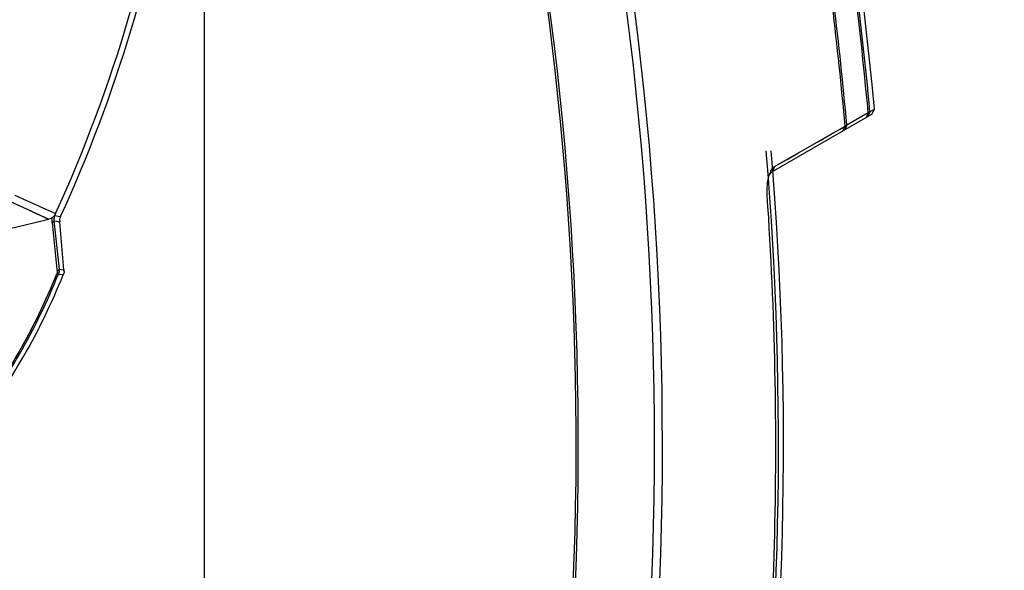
# Model space of a CAD drawing. Header units: millimetres. Extents: x 0 to 420, y 0 to 297.
# Tile 179 of 256: x 185 to 204, y 200 to 211. Entities that reach past the tile are written whole.
import ezdxf

# ---------------------------------------------------------------- set-up
doc = ezdxf.new("R2010")
doc.units = ezdxf.units.MM
doc.header["$LTSCALE"] = 23.1
doc.header["$PDMODE"] = 3
doc.header["$PDSIZE"] = 0.3125
doc.layers.get('0').update_dxf_attribs({"linetype": 'CONTINUOUS'})
doc.layers.get('Defpoints').update_dxf_attribs({"linetype": 'CONTINUOUS'})
for name, color, linetype in [('02___PRT_ALL_AXES', 7, 'CONTINUOUS'), ('03___PRT_ALL_CURVES', 7, 'CONTINUOUS'), ('06___PRT_ALL_SURFS', 7, 'CONTINUOUS'), ('DIM_PILOTEES', 7, 'CONTINUOUS')]:
    doc.layers.add(name, color=color, linetype=linetype)
doc.styles.get("Standard").update_dxf_attribs({"font": 'txt', "width": 0.7})
doc.dimstyles.new('DIMSTYLE_9', dxfattribs={"dimtxt": 2.5, "dimasz": 3.5, "dimexe": 2, "dimexo": 0, "dimgap": 2.5, "dimtad": 1, "dimdsep": 46, "dimtxsty": 'Standard', "dimblk": '_FILLED', "dimblk1": '_FILLED', "dimblk2": '_FILLED', "dimcen": 0.09, "dimazin": 2, "dimtp": 0.5, "dimtm": 0.5, "dimtfac": 1, "dimtofl": 0, "dimtmove": 0, "dimatfit": 3, "dimldrblk": '_FILLED', "dimfxl": 0, "dimtolj": 1, "dimarcsym": 0})

# ---------------------------------------------------------------- blocks, each defined once
blk = doc.blocks.new('_FILLED')
at = {"color": 0, "linetype": 'ByBlock'}
blk.add_solid([(0, 0), (-1, 0.1429), (-1, -0.1429)], dxfattribs=at)
blk = doc.blocks.new('*D16')
at = {"layer": 'Defpoints', "color": 0, "linetype": 'Continuous'}
for p in [(226.593, 260.628), (261.739, 218.743), (214.387, 191.405), (309.09, 191.405)]:
    blk.add_point(p, dxfattribs=at)
at = {"layer": 'DIM_PILOTEES', "color": 0, "linetype": 'Continuous', "lineweight": -2}
for p, q in [((214.387, 191.405), (216.119, 192.405)), ((309.09, 191.405), (310.822, 190.405))]:
    blk.add_line(p, q, dxfattribs=at)
blk.add_arc((261.739, 218.743), 54.677, 333.6683, 206.3317, dxfattribs=at)
at = {"layer": 'DIM_PILOTEES', "color": 0, "linetype": 'Continuous', "lineweight": -2, "xscale": 3.5, "yscale": 3.5, "zscale": 3.5}
for p, rotation in [((214.387, 191.405), 298.1658643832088), ((309.09, 191.405), 241.8341356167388)]:
    blk.add_blockref('_FILLED', p, dxfattribs=dict(at, rotation=rotation))
at = {"layer": 'DIM_PILOTEES', "color": 0, "linetype": 'Continuous', "insert": (267.785, 278.951), "char_height": 2.5, "width": 24.82143, "attachment_point": 2, "rotation": 354.2651, "line_spacing_factor": 0.9}
blk.add_mtext('\\A1;{\\ftxt;\\W0.0001;\\H0.0001;\\~}{\\ftxt;\\W3.5952380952;\\H2.5; }{\\ftxt;\\W0.0001;\\H0.0001;\\~}{\\ftxt;\\W0.0001;\\H0.0001;\\~}{\\ftxt;\\W2.3571428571;\\H2.5; }{\\ftxt;\\W0.0001;\\H0.0001;\\~}{\\ftxt;\\W0.0001;\\H0.0001;\\~}{\\ftxt;\\W0.6666666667;\\H2.5; }{\\ftxt;\\W0.0001;\\H0.0001;\\~}', dxfattribs=at)

msp = doc.modelspace()

# ---------------------------------------------------------------- linework, layer by layer
at = {"color": 7, "linetype": 'Continuous'}
for p, q in [((199.5024, 207.8058), (201.4145, 208.9098)), ((200.9313, 208.7063), (201.3439, 208.9448)), ((201.3439, 208.9448), (201.3123, 208.8508)), ((201.3781, 208.9561), (201.3291, 208.8604)), ((201.3439, 208.9448), (201.3781, 208.9561)), ((201.3781, 208.9561), (201.4641, 209.0056)), ((201.4145, 208.9098), (201.4641, 209.0055)), ((200.8996, 208.6797), (200.9313, 208.7063)), ((200.9313, 208.7063), (200.8997, 208.6125)), ((199.5427, 207.8995), (200.8996, 208.6797)), ((200.8996, 208.6797), (200.8511, 208.5845)), ((199.5427, 207.8995), (199.5024, 207.8058)), ((184.5485, 207.3558), (185.5677, 206.8862)), ((184.918, 207.3531), (185.0723, 207.2828)), ((185.0723, 207.2828), (185.7009, 206.9949)), ((185.6331, 206.8177), (185.7274, 205.9193)), ((185.6685, 206.8562), (185.7674, 205.9236)), ((185.6685, 206.8562), (185.7218, 206.847)), ((185.6845, 206.9571), (185.7815, 206.9402)), ((185.7218, 206.847), (185.7405, 206.8437)), ((185.7405, 206.8437), (185.7798, 206.837)), ((185.7405, 206.8437), (185.7642, 206.8396)), ((185.7821, 206.9012), (185.7752, 206.8896)), ((185.8609, 205.9097), (185.7798, 206.837)), ((185.7815, 206.9402), (185.7971, 206.9374)), ((185.7815, 206.9402), (185.7839, 206.9397)), ((185.7274, 205.9194), (185.7312, 205.8833)), ((185.7674, 205.9236), (185.8453, 205.912)), ((185.8453, 205.912), (185.8609, 205.9097)), ((185.8453, 205.912), (185.8609, 205.9097)), ((185.8629, 205.8744), (185.8651, 205.8624)), ((185.7543, 205.8314), (185.8307, 205.8203)), ((185.8307, 205.8203), (185.8473, 205.8179)), ((185.8317, 205.8202), (185.8473, 205.8179))]:
    msp.add_line(p, q, dxfattribs=at)
for points in [[(200.386, 208.3844), (200.6843, 208.556), (200.8023, 208.6239), (200.8996, 208.6797)], [(199.5427, 207.8995), (199.784, 208.0382), (200.0051, 208.1654)], [(184.5466, 207.3566), (184.6042, 207.3301), (184.7813, 207.2487), (185.0677, 207.117)], [(185.0677, 207.117), (185.1803, 207.0652), (185.2747, 207.0217), (185.3518, 206.9863), (185.415, 206.9569), (185.4671, 206.9331), (185.5092, 206.9133), (185.5431, 206.8973), (185.5677, 206.8862)]]:
    msp.add_lwpolyline(points, dxfattribs=at)
for centre, radius, start, end in [((131.3613, 202.5434), 65.8686, 347.697942, 16.851767), ((131.3613, 202.5434), 66.0218, 347.697942, 16.851767), ((131.3613, 202.5434), 64.4015, 347.917631, 16.115053), ((159.9613, 218.7434), 28.2935, 335.46634, 351.77027), ((159.9613, 218.7434), 28.4055, 335.44146, 350.98691), ((131.3613, 202.5434), 70.2748, 5.226398, 7.452384), ((131.3613, 202.5434), 70.3099, 5.233009, 7.502528), ((131.3613, 202.5434), 69.8085, 5.042957, 6.957963), ((131.3613, 202.5434), 69.8424, 5.062401, 6.993645), ((199.9113, 207.5931), 0.4933, 157.43977, 158.02187), ((199.8624, 207.6139), 0.4401, 154.04172, 157.49412), ((199.7202, 207.5723), 0.3248, 146.96147, 150.25993), ((189.9287, 205.1375), 4.6178, 156.28222, 156.79387), ((171.29, 264.5506), 59.4057, 282.637035, 283.906793), ((186.0338, 205.7724), 0.1913, 151.93212, 162.7596), ((174.5906, 210.2971), 11.9942, 321.82992, 338.17008), ((174.5691, 210.3096), 12.0483, 321.81964, 338.18036), ((174.4066, 210.4034), 12.3255, 321.84105, 338.15895)]:
    msp.add_arc(centre, radius, start, end, dxfattribs=at)
for points, knots in [([(199.4381, 207.7334), (199.4393, 207.7373), (199.4441, 207.7522), (199.4495, 207.767), (199.4538, 207.7778)], [0, 0, 0, 0, 0.2597586, 1, 1, 1, 1]), ([(199.4479, 207.7493), (199.4521, 207.7558), (199.4673, 207.7772), (199.4863, 207.7965), (199.5024, 207.8058)], [0, 0, 0, 0, 0.2929196, 1, 1, 1, 1]), ([(199.4666, 207.8066), (199.4719, 207.8175), (199.4912, 207.8527), (199.5183, 207.8855), (199.5427, 207.8995)], [0, 0, 0, 0, 0.3006325, 1, 1, 1, 1]), ([(199.4009, 207.3389), (199.3961, 207.4099), (199.3971, 207.543), (199.4199, 207.6747), (199.4381, 207.7334)], [0, 0, 0, 0, 0.5366407, 1, 1, 1, 1]), ([(199.0386, 193.8431), (199.1666, 194.9649), (199.3892, 197.2207), (199.6241, 201.7216), (199.5529, 205.1044), (199.4009, 207.3389)], [0, 0, 0, 0, 0.2505873, 0.5029148, 1, 1, 1, 1]), ([(185.7009, 206.9949), (185.6973, 206.9867), (185.6818, 206.9585), (185.6591, 206.9348), (185.6407, 206.9209)], [0, 0, 0, 0, 0.2813668, 1, 1, 1, 1]), ([(185.6685, 206.8562), (185.6686, 206.8527), (185.664, 206.8345), (185.6463, 206.8239), (185.6331, 206.8177)], [0, 0, 0, 0, 0.193184, 1, 1, 1, 1]), ([(185.6845, 206.9571), (185.6806, 206.9486), (185.6686, 206.9163), (185.6657, 206.8809), (185.6685, 206.8562)], [0, 0, 0, 0, 0.2731352, 1, 1, 1, 1]), ([(185.7794, 206.8498), (185.7794, 206.8477), (185.7794, 206.8434), (185.7796, 206.8391), (185.7798, 206.837)], [0, 0, 0, 0, 0.5002695, 1, 1, 1, 1]), ([(185.7674, 205.9236), (185.7675, 205.9199), (185.7629, 205.9011), (185.7447, 205.8898), (185.7312, 205.8833)], [0, 0, 0, 0, 0.1956878, 1, 1, 1, 1]), ([(185.7543, 205.8314), (185.7522, 205.8293), (185.7401, 205.8337), (185.7316, 205.835), (185.7248, 205.8371)], [0, 0, 0, 0, 0.2932977, 1, 1, 1, 1]), ([(185.8512, 205.8291), (185.8506, 205.8272), (185.8494, 205.8235), (185.8481, 205.8197), (185.8473, 205.8179)], [0, 0, 0, 0, 0.5002197, 1, 1, 1, 1])]:
    msp.add_open_spline(points, degree=3, knots=knots, dxfattribs=at)
for points in [[(185.6407, 206.9209), (185.6193, 206.9046), (185.5939, 206.8927), (185.5677, 206.8862)], [(185.6331, 206.8177), (185.6295, 206.852), (185.6321, 206.8875), (185.6407, 206.9209)], [(185.7752, 206.8896), (185.778, 206.8766), (185.7794, 206.8632), (185.7794, 206.8498)], [(185.7971, 206.9374), (185.7917, 206.9256), (185.7884, 206.9127), (185.7821, 206.9012)], [(185.7312, 205.8833), (185.7328, 205.8678), (185.7306, 205.8515), (185.7248, 205.8371)], [(185.7674, 205.9236), (185.7704, 205.8927), (185.7658, 205.8602), (185.7543, 205.8314)], [(185.8609, 205.9097), (185.862, 205.898), (185.8611, 205.886), (185.8629, 205.8744)]]:
    msp.add_open_spline(points, degree=3, dxfattribs=at)
at = {"layer": '02___PRT_ALL_AXES', "color": 7, "linetype": 'Continuous'}
msp.add_line((188.5613, 220.9049), (188.5613, 195.2989), dxfattribs=at)
msp.add_arc((131.3613, 202.5434), 64.3615, 347.905506, 16.147481, dxfattribs=at)
at = {"layer": '03___PRT_ALL_CURVES', "color": 40, "linetype": 'Continuous'}
msp.add_line((199.5112, 207.8065), (199.511, 207.81), dxfattribs=at)
for radius, start, end in [(68.2561, 352.672217, 4.756092), (68.3528, 352.402029, 4.749347)]:
    msp.add_arc((131.3613, 202.5434), radius, start, end, dxfattribs=at)
at = {"layer": '06___PRT_ALL_SURFS', "color": 7, "linetype": 'Continuous'}
msp.add_arc((131.3613, 202.5434), 70.4, 5.266676, 17.665447, dxfattribs=at)

# ---------------------------------------------------------------- dimensions: what is measured, and where the dimension line sits
at = {"layer": 'DIM_PILOTEES', "color": 2, "linetype": 'Continuous'}
dim = msp.add_angular_dim_3p(base=(226.5932, 260.6283), center=(261.7388, 218.7434), p1=(309.0904, 191.405), p2=(214.3873, 191.405), text='{\\ftxt;\\W0.0001;\\H0.0001;\\~}{\\ftxt;\\W3.5952380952;\\H2.5; }{\\ftxt;\\W0.0001;\\H0.0001;\\~}{\\ftxt;\\W0.0001;\\H0.0001;\\~}{\\ftxt;\\W2.3571428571;\\H2.5; }{\\ftxt;\\W0.0001;\\H0.0001;\\~}{\\ftxt;\\W0.0001;\\H0.0001;\\~}{\\ftxt;\\W0.6666666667;\\H2.5; }{\\ftxt;\\W0.0001;\\H0.0001;\\~}', dimstyle='DIMSTYLE_9', dxfattribs=at)
dim.commit()
dim.dimension.update_dxf_attribs({"geometry": '*D16', "text_midpoint": (267.2024, 273.1466), "dimtype": 165})

doc.saveas('drawing.dxf')
